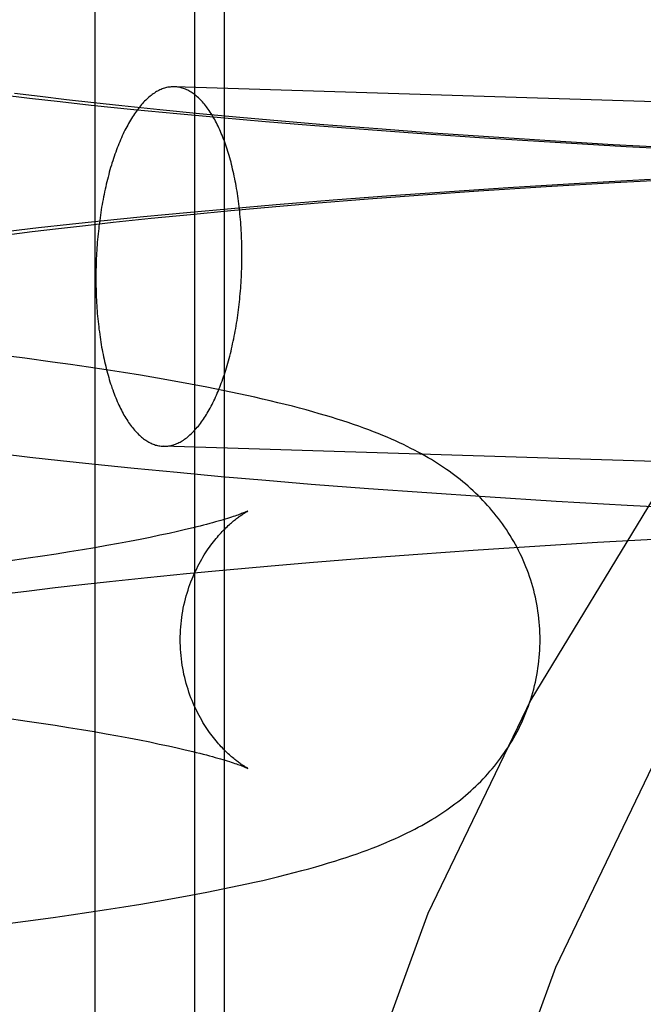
# Model space of a CAD drawing. Header units: inches. Extents: x 0 to 245, y 0 to 158.
# Tile 36 of 159: x 75.146 to 75.2136, y 77.9387 to 78.0455. Entities that reach past the tile are written whole.
import ezdxf

# ---------------------------------------------------------------- set-up
doc = ezdxf.new("R2010")
doc.units = ezdxf.units.IN
doc.header["$LTSCALE"] = 13.466196
doc.header["$MEASUREMENT"] = 0
doc.linetypes.add('HIDDEN', pattern=[0.2, 0.1, -0.1])
doc.layers.add('DEFAULT_2', color=8, linetype='HIDDEN')

msp = doc.modelspace()

# ---------------------------------------------------------------- linework, layer by layer
at = {"layer": 'DEFAULT_2', "color": 8, "linetype": 'HIDDEN'}
for p, q in [((75.1542, 78.04718), (75.1542, 77.89093)), ((75.16501, 78.04718), (75.16501, 77.89093)), ((75.16821, 78.04718), (75.16821, 77.89093)), ((75.3703, 78.03178), (75.16282, 78.03823)), ((75.14385, 78.03738), (75.14711, 78.03699)), ((75.14826, 78.03716), (75.14548, 78.03751)), ((75.14711, 78.03699), (75.15043, 78.03662)), ((75.15112, 78.03682), (75.14826, 78.03716)), ((75.15043, 78.03662), (75.15381, 78.03625)), ((75.15407, 78.03649), (75.15112, 78.03682)), ((75.15381, 78.03625), (75.1584, 78.03578)), ((75.1571, 78.03616), (75.15407, 78.03649)), ((75.16125, 78.03573), (75.1571, 78.03616)), ((75.1584, 78.03578), (75.16308, 78.03533)), ((75.16553, 78.03531), (75.16125, 78.03573)), ((75.16308, 78.03533), (75.16784, 78.03489)), ((75.16992, 78.0349), (75.16553, 78.03531)), ((75.16784, 78.03489), (75.17268, 78.03447)), ((75.17442, 78.0345), (75.16992, 78.0349)), ((75.17268, 78.03447), (75.17758, 78.03406)), ((75.179, 78.03411), (75.17442, 78.0345)), ((75.17758, 78.03406), (75.1838, 78.03358)), ((75.18485, 78.03365), (75.179, 78.03411)), ((75.1838, 78.03358), (75.19009, 78.03313)), ((75.19081, 78.03321), (75.18485, 78.03365)), ((75.19009, 78.03313), (75.19643, 78.0327)), ((75.19686, 78.03279), (75.19081, 78.03321)), ((75.19643, 78.0327), (75.2041, 78.03221)), ((75.20297, 78.03239), (75.19686, 78.03279)), ((75.21037, 78.03195), (75.20297, 78.03239)), ((75.2041, 78.03221), (75.2118, 78.03177)), ((75.21781, 78.03154), (75.21037, 78.03195)), ((75.2118, 78.03177), (75.21949, 78.03136)), ((75.21443, 78.02817), (75.20671, 78.02774)), ((75.21052, 78.02785), (75.21796, 78.02826)), ((75.18974, 78.02651), (75.19578, 78.02693)), ((75.19901, 78.02726), (75.19262, 78.02684)), ((75.19578, 78.02693), (75.20311, 78.02741)), ((75.20671, 78.02774), (75.19901, 78.02726)), ((75.20311, 78.02741), (75.21052, 78.02785)), ((75.18002, 78.02592), (75.17384, 78.02542)), ((75.17797, 78.0256), (75.1838, 78.02606)), ((75.18629, 78.0264), (75.18002, 78.02592)), ((75.1838, 78.02606), (75.18974, 78.02651)), ((75.19262, 78.02684), (75.18629, 78.0264)), ((75.16897, 78.02501), (75.16418, 78.02457)), ((75.16456, 78.02439), (75.16892, 78.02481)), ((75.16892, 78.02481), (75.1734, 78.02521)), ((75.17384, 78.02542), (75.16897, 78.02501)), ((75.1734, 78.02521), (75.17797, 78.0256)), ((75.15947, 78.02412), (75.15484, 78.02365)), ((75.15618, 78.02354), (75.1603, 78.02397)), ((75.16418, 78.02457), (75.15947, 78.02412)), ((75.1603, 78.02397), (75.16456, 78.02439)), ((75.14809, 78.02292), (75.1448, 78.02253)), ((75.1474, 78.02253), (75.15024, 78.02287)), ((75.15144, 78.02329), (75.14809, 78.02292)), ((75.15024, 78.02287), (75.15317, 78.0232)), ((75.15484, 78.02365), (75.15144, 78.02329)), ((75.15317, 78.0232), (75.15618, 78.02354)), ((75.14465, 78.02218), (75.1474, 78.02253)), ((75.14661, 78.00879), (75.14356, 78.00918)), ((75.1496, 78.00838), (75.14661, 78.00879)), ((75.15156, 78.00811), (75.1496, 78.00838)), ((75.1535, 78.00782), (75.15156, 78.00811)), ((75.15541, 78.00753), (75.1535, 78.00782)), ((75.15729, 78.00724), (75.15541, 78.00753)), ((75.15914, 78.00694), (75.15729, 78.00724)), ((75.16097, 78.00663), (75.15914, 78.00694)), ((75.16278, 78.00631), (75.16097, 78.00663)), ((75.16456, 78.00599), (75.16278, 78.00631)), ((75.16632, 78.00565), (75.16456, 78.00599)), ((75.36909, 77.9928), (75.16161, 77.99924)), ((75.14389, 77.99847), (75.14716, 77.99808)), ((75.14716, 77.99808), (75.15048, 77.99771)), ((75.15048, 77.99771), (75.15386, 77.99734)), ((75.15386, 77.99734), (75.15845, 77.99687)), ((75.15845, 77.99687), (75.16313, 77.99642)), ((75.16313, 77.99642), (75.1679, 77.99598)), ((75.1679, 77.99598), (75.17274, 77.99556)), ((75.17274, 77.99556), (75.17765, 77.99515)), ((75.17765, 77.99515), (75.18386, 77.99467)), ((75.18386, 77.99467), (75.19016, 77.99422)), ((75.19016, 77.99422), (75.19651, 77.99379)), ((75.19651, 77.99379), (75.20418, 77.99331)), ((75.20418, 77.99331), (75.21188, 77.99286)), ((75.21188, 77.99286), (75.21957, 77.99245)), ((75.16124, 77.98959), (75.1602, 77.98937)), ((75.16223, 77.9898), (75.16124, 77.98959)), ((75.16316, 77.99), (75.16223, 77.9898)), ((75.16403, 77.99021), (75.16316, 77.99)), ((75.16485, 77.9904), (75.16403, 77.99021)), ((75.15676, 77.98871), (75.1555, 77.98848)), ((75.15796, 77.98893), (75.15676, 77.98871)), ((75.15911, 77.98915), (75.15796, 77.98893)), ((75.1602, 77.98937), (75.15911, 77.98915)), ((75.20129, 77.98839), (75.20866, 77.98884)), ((75.20866, 77.98884), (75.21608, 77.98926)), ((75.14999, 77.98756), (75.1485, 77.98733)), ((75.15144, 77.98779), (75.14999, 77.98756)), ((75.15284, 77.98802), (75.15144, 77.98779)), ((75.1542, 77.98825), (75.15284, 77.98802)), ((75.1555, 77.98848), (75.1542, 77.98825)), ((75.18327, 77.98712), (75.18919, 77.98756)), ((75.18919, 77.98756), (75.1952, 77.98799)), ((75.1952, 77.98799), (75.20129, 77.98839)), ((75.14695, 77.98711), (75.14456, 77.98676)), ((75.1485, 77.98733), (75.14695, 77.98711)), ((75.17291, 77.98626), (75.17746, 77.98665)), ((75.17746, 77.98665), (75.18327, 77.98712)), ((75.15989, 77.98502), (75.16412, 77.98545)), ((75.16412, 77.98545), (75.16846, 77.98586)), ((75.16846, 77.98586), (75.17291, 77.98626)), ((75.14989, 77.98392), (75.15279, 77.98426)), ((75.15279, 77.98426), (75.15578, 77.98459)), ((75.15578, 77.98459), (75.15989, 77.98502)), ((75.14433, 77.98323), (75.14706, 77.98358)), ((75.14706, 77.98358), (75.14989, 77.98392)), ((75.14444, 77.96979), (75.14684, 77.96945)), ((75.14684, 77.96945), (75.14839, 77.96922)), ((75.14839, 77.96922), (75.14989, 77.96899)), ((75.14989, 77.96899), (75.15134, 77.96876)), ((75.15134, 77.96876), (75.15275, 77.96853)), ((75.15275, 77.96853), (75.15411, 77.9683)), ((75.15411, 77.9683), (75.15542, 77.96807)), ((75.15542, 77.96807), (75.15668, 77.96785)), ((75.15668, 77.96785), (75.15788, 77.96762)), ((75.15788, 77.96762), (75.15904, 77.9674)), ((75.15904, 77.9674), (75.16014, 77.96718)), ((75.16014, 77.96718), (75.16118, 77.96696)), ((75.16118, 77.96696), (75.16217, 77.96675)), ((75.16217, 77.96675), (75.1631, 77.96654)), ((75.1631, 77.96654), (75.16398, 77.96634)), ((75.16634, 77.95089), (75.16807, 77.95124)), ((75.16101, 77.94992), (75.16282, 77.95023)), ((75.16282, 77.95023), (75.16459, 77.95056)), ((75.16459, 77.95056), (75.16634, 77.95089)), ((75.15355, 77.94872), (75.15546, 77.94901)), ((75.15546, 77.94901), (75.15733, 77.94931)), ((75.15733, 77.94931), (75.15919, 77.94961)), ((75.15919, 77.94961), (75.16101, 77.94992)), ((75.14669, 77.94776), (75.14967, 77.94816)), ((75.14967, 77.94816), (75.15163, 77.94844)), ((75.15163, 77.94844), (75.15355, 77.94872)), ((75.14364, 77.94736), (75.14669, 77.94776))]:
    msp.add_line(p, q, dxfattribs=at)
for points in [[(75.16282, 78.03823), (75.16271, 78.03823), (75.16258, 78.03822), (75.16246, 78.03822), (75.16234, 78.0382), (75.16222, 78.03819), (75.1621, 78.03817), (75.16197, 78.03814), (75.16185, 78.03811), (75.16173, 78.03807), (75.16161, 78.03803), (75.16149, 78.03799), (75.16137, 78.03794), (75.16125, 78.03789), (75.16113, 78.03783), (75.161, 78.03777), (75.16088, 78.0377), (75.16076, 78.03763), (75.16064, 78.03755), (75.16053, 78.03747), (75.16041, 78.03738), (75.16029, 78.0373), (75.16017, 78.0372), (75.16005, 78.0371), (75.15994, 78.037), (75.15982, 78.03689), (75.1597, 78.03678), (75.15959, 78.03667), (75.15947, 78.03655), (75.15936, 78.03642), (75.15925, 78.03629), (75.15913, 78.03616), (75.15902, 78.03603), (75.15891, 78.03589), (75.1588, 78.03574), (75.15869, 78.03559), (75.15858, 78.03544), (75.15848, 78.03528), (75.15837, 78.03512), (75.15826, 78.03496), (75.15816, 78.03479), (75.15805, 78.03462), (75.15795, 78.03444), (75.15785, 78.03426), (75.15775, 78.03408), (75.15765, 78.03389), (75.15755, 78.0337), (75.15745, 78.03351), (75.15735, 78.03331), (75.15726, 78.03311), (75.15716, 78.0329), (75.15707, 78.0327), (75.15698, 78.03248), (75.15689, 78.03227), (75.1568, 78.03205), (75.15671, 78.03183), (75.15662, 78.03161), (75.15654, 78.03138), (75.15645, 78.03115), (75.15637, 78.03092), (75.15629, 78.03068), (75.15621, 78.03044), (75.15613, 78.0302), (75.15605, 78.02996), (75.15598, 78.02971), (75.1559, 78.02946), (75.15583, 78.02921), (75.15576, 78.02896), (75.15569, 78.0287), (75.15562, 78.02844), (75.15556, 78.02818), (75.15549, 78.02791), (75.15543, 78.02765), (75.15537, 78.02738), (75.15531, 78.02711), (75.15525, 78.02684), (75.15519, 78.02656), (75.15514, 78.02629), (75.15508, 78.02601), (75.15503, 78.02573), (75.15498, 78.02545), (75.15493, 78.02517), (75.15489, 78.02488), (75.15484, 78.0246), (75.1548, 78.02431), (75.15476, 78.02402), (75.15472, 78.02373), (75.15468, 78.02344), (75.15464, 78.02315), (75.15461, 78.02286), (75.15458, 78.02256), (75.15455, 78.02227), (75.15452, 78.02197), (75.15449, 78.02168), (75.15446, 78.02138), (75.15444, 78.02108), (75.15442, 78.02078), (75.1544, 78.02049), (75.15438, 78.02019), (75.15437, 78.01989), (75.15435, 78.01959), (75.15434, 78.01929), (75.15433, 78.01899), (75.15432, 78.01869), (75.15431, 78.01839), (75.15431, 78.01809), (75.15431, 78.01779), (75.15431, 78.01749)], [(75.17013, 78.01998), (75.17013, 78.02028), (75.17013, 78.02058), (75.17012, 78.02088), (75.17012, 78.02118), (75.17011, 78.02147), (75.1701, 78.02177), (75.17008, 78.02207), (75.17007, 78.02236), (75.17005, 78.02266), (75.17004, 78.02295), (75.17002, 78.02324), (75.17, 78.02354), (75.16997, 78.02383), (75.16995, 78.02411), (75.16992, 78.0244), (75.16989, 78.02469), (75.16986, 78.02497), (75.16983, 78.02526), (75.16979, 78.02554), (75.16976, 78.02582), (75.16972, 78.0261), (75.16968, 78.02638), (75.16964, 78.02665), (75.1696, 78.02692), (75.16955, 78.0272), (75.1695, 78.02747), (75.16946, 78.02773), (75.16941, 78.028), (75.16935, 78.02826), (75.1693, 78.02852), (75.16925, 78.02878), (75.16919, 78.02904), (75.16913, 78.02929), (75.16907, 78.02954), (75.16901, 78.02979), (75.16895, 78.03004), (75.16888, 78.03028), (75.16881, 78.03052), (75.16875, 78.03076), (75.16868, 78.03099), (75.1686, 78.03122), (75.16853, 78.03145), (75.16846, 78.03168), (75.16838, 78.0319), (75.16831, 78.03212), (75.16823, 78.03234), (75.16815, 78.03255), (75.16807, 78.03276), (75.16798, 78.03297), (75.1679, 78.03317), (75.16781, 78.03337), (75.16773, 78.03357), (75.16764, 78.03376), (75.16755, 78.03395), (75.16746, 78.03414), (75.16737, 78.03432), (75.16727, 78.0345), (75.16718, 78.03467), (75.16708, 78.03484), (75.16699, 78.03501), (75.16689, 78.03517), (75.16679, 78.03533), (75.16669, 78.03549), (75.16659, 78.03564), (75.16649, 78.03579), (75.16638, 78.03593), (75.16628, 78.03607), (75.16617, 78.0362), (75.16607, 78.03634), (75.16596, 78.03646), (75.16585, 78.03659), (75.16574, 78.0367), (75.16564, 78.03682), (75.16553, 78.03693), (75.16541, 78.03703), (75.1653, 78.03713), (75.16519, 78.03723), (75.16508, 78.03732), (75.16496, 78.03741), (75.16485, 78.0375), (75.16473, 78.03758), (75.16462, 78.03765), (75.1645, 78.03772), (75.16438, 78.03779), (75.16427, 78.03785), (75.16415, 78.0379), (75.16403, 78.03796), (75.16391, 78.038), (75.16379, 78.03805), (75.16367, 78.03808), (75.16355, 78.03812), (75.16343, 78.03815), (75.16331, 78.03817), (75.16319, 78.03819), (75.16307, 78.03821), (75.16295, 78.03822), (75.16282, 78.03823)], [(75.16161, 77.99924), (75.16173, 77.99924), (75.16185, 77.99925), (75.16197, 77.99925), (75.1621, 77.99927), (75.16222, 77.99928), (75.16234, 77.9993), (75.16246, 77.99933), (75.16258, 77.99936), (75.16271, 77.9994), (75.16283, 77.99944), (75.16295, 77.99948), (75.16307, 77.99953), (75.16319, 77.99958), (75.16331, 77.99964), (75.16343, 77.9997), (75.16355, 77.99977), (75.16367, 77.99984), (75.16379, 77.99992), (75.16391, 78), (75.16403, 78.00008), (75.16415, 78.00017), (75.16427, 78.00027), (75.16438, 78.00037), (75.1645, 78.00047), (75.16462, 78.00058), (75.16473, 78.00069), (75.16485, 78.0008), (75.16496, 78.00092), (75.16508, 78.00105), (75.16519, 78.00118), (75.1653, 78.00131), (75.16541, 78.00144), (75.16553, 78.00158), (75.16564, 78.00173), (75.16574, 78.00188), (75.16585, 78.00203), (75.16596, 78.00219), (75.16607, 78.00235), (75.16617, 78.00251), (75.16628, 78.00268), (75.16638, 78.00285), (75.16649, 78.00303), (75.16659, 78.00321), (75.16669, 78.00339), (75.16679, 78.00358), (75.16689, 78.00377), (75.16699, 78.00396), (75.16708, 78.00416), (75.16718, 78.00436), (75.16727, 78.00457), (75.16737, 78.00477), (75.16746, 78.00499), (75.16755, 78.0052), (75.16764, 78.00542), (75.16773, 78.00564), (75.16781, 78.00586), (75.1679, 78.00609), (75.16798, 78.00632), (75.16807, 78.00655), (75.16815, 78.00679), (75.16823, 78.00703), (75.16831, 78.00727), (75.16838, 78.00751), (75.16846, 78.00776), (75.16853, 78.00801), (75.1686, 78.00826), (75.16868, 78.00851), (75.16875, 78.00877), (75.16881, 78.00903), (75.16888, 78.00929), (75.16895, 78.00956), (75.16901, 78.00982), (75.16907, 78.01009), (75.16913, 78.01036), (75.16919, 78.01063), (75.16925, 78.01091), (75.1693, 78.01118), (75.16935, 78.01146), (75.16941, 78.01174), (75.16946, 78.01202), (75.1695, 78.0123), (75.16955, 78.01259), (75.1696, 78.01287), (75.16964, 78.01316), (75.16968, 78.01345), (75.16972, 78.01374), (75.16976, 78.01403), (75.16979, 78.01432), (75.16983, 78.01461), (75.16986, 78.01491), (75.16989, 78.0152), (75.16992, 78.0155), (75.16995, 78.01579), (75.16997, 78.01609), (75.17, 78.01639), (75.17002, 78.01668), (75.17004, 78.01698), (75.17005, 78.01728), (75.17007, 78.01758), (75.17008, 78.01788), (75.1701, 78.01818), (75.17011, 78.01848), (75.17012, 78.01878), (75.17012, 78.01908), (75.17013, 78.01938), (75.17013, 78.01968), (75.17013, 78.01998)], [(75.15431, 78.01749), (75.15431, 78.01719), (75.15431, 78.01689), (75.15431, 78.01659), (75.15432, 78.01629), (75.15433, 78.01599), (75.15434, 78.0157), (75.15435, 78.0154), (75.15437, 78.01511), (75.15438, 78.01481), (75.1544, 78.01452), (75.15442, 78.01423), (75.15444, 78.01393), (75.15446, 78.01364), (75.15449, 78.01335), (75.15452, 78.01307), (75.15455, 78.01278), (75.15458, 78.0125), (75.15461, 78.01221), (75.15464, 78.01193), (75.15468, 78.01165), (75.15472, 78.01137), (75.15476, 78.01109), (75.1548, 78.01082), (75.15484, 78.01054), (75.15489, 78.01027), (75.15493, 78.01), (75.15498, 78.00974), (75.15503, 78.00947), (75.15508, 78.00921), (75.15514, 78.00895), (75.15519, 78.00869), (75.15525, 78.00843), (75.15531, 78.00818), (75.15537, 78.00793), (75.15543, 78.00768), (75.15549, 78.00743), (75.15556, 78.00719), (75.15562, 78.00695), (75.15569, 78.00671), (75.15576, 78.00648), (75.15583, 78.00625), (75.1559, 78.00602), (75.15598, 78.00579), (75.15605, 78.00557), (75.15613, 78.00535), (75.15621, 78.00513), (75.15629, 78.00492), (75.15637, 78.00471), (75.15645, 78.0045), (75.15654, 78.0043), (75.15662, 78.0041), (75.15671, 78.0039), (75.1568, 78.00371), (75.15689, 78.00352), (75.15698, 78.00333), (75.15707, 78.00315), (75.15716, 78.00297), (75.15726, 78.0028), (75.15735, 78.00263), (75.15745, 78.00246), (75.15755, 78.0023), (75.15765, 78.00214), (75.15775, 78.00198), (75.15785, 78.00183), (75.15795, 78.00168), (75.15805, 78.00154), (75.15816, 78.0014), (75.15826, 78.00127), (75.15837, 78.00113), (75.15848, 78.00101), (75.15858, 78.00088), (75.15869, 78.00077), (75.1588, 78.00065), (75.15891, 78.00054), (75.15902, 78.00044), (75.15913, 78.00033), (75.15925, 78.00024), (75.15936, 78.00015), (75.15947, 78.00006), (75.15959, 77.99997), (75.1597, 77.99989), (75.15982, 77.99982), (75.15994, 77.99975), (75.16005, 77.99968), (75.16017, 77.99962), (75.16029, 77.99957), (75.16041, 77.99951), (75.16053, 77.99947), (75.16064, 77.99942), (75.16076, 77.99938), (75.16088, 77.99935), (75.161, 77.99932), (75.16113, 77.9993), (75.16125, 77.99928), (75.16137, 77.99926), (75.16149, 77.99925), (75.16161, 77.99924)], [(75.20245, 77.97827), (75.20245, 77.97863), (75.20243, 77.97902), (75.20242, 77.97941), (75.20239, 77.9798), (75.20236, 77.98019), (75.20232, 77.98057), (75.20228, 77.98096), (75.20222, 77.98135), (75.20216, 77.98173), (75.2021, 77.98212), (75.20202, 77.9825), (75.20194, 77.98288), (75.20185, 77.98325), (75.20176, 77.98363), (75.20166, 77.984), (75.20155, 77.98437), (75.20144, 77.98474), (75.20132, 77.98511), (75.20119, 77.98547), (75.20106, 77.98583), (75.20092, 77.98619), (75.20077, 77.98655), (75.20062, 77.9869), (75.20046, 77.98725), (75.2003, 77.98759), (75.20013, 77.98793), (75.19996, 77.98827), (75.19978, 77.9886), (75.19959, 77.98893), (75.1994, 77.98926), (75.19921, 77.98958), (75.19901, 77.98989), (75.1988, 77.99021), (75.19859, 77.99051), (75.19838, 77.99082), (75.19816, 77.99112), (75.19794, 77.99142), (75.19771, 77.99171), (75.19748, 77.992), (75.19724, 77.99228), (75.197, 77.99256), (75.19676, 77.99284), (75.19651, 77.99312), (75.19625, 77.99338), (75.19599, 77.99365), (75.19573, 77.99391), (75.19546, 77.99417), (75.19519, 77.99443), (75.19492, 77.99468), (75.19464, 77.99492), (75.19436, 77.99516), (75.19408, 77.9954), (75.19379, 77.99563), (75.1935, 77.99586), (75.19321, 77.99609), (75.19291, 77.99631), (75.19261, 77.99653), (75.1923, 77.99674), (75.19199, 77.99696), (75.19167, 77.99717), (75.19134, 77.99738), (75.19101, 77.99759), (75.19067, 77.9978), (75.19032, 77.998), (75.18997, 77.99821), (75.1896, 77.99842), (75.18923, 77.99862), (75.18885, 77.99882), (75.18845, 77.99902), (75.18805, 77.99923), (75.18764, 77.99943), (75.18722, 77.99962), (75.18678, 77.99982), (75.18633, 78.00002), (75.18587, 78.00022), (75.1854, 78.00042), (75.1849, 78.00062), (75.1844, 78.00082), (75.18388, 78.00102), (75.18334, 78.00122), (75.18279, 78.00142), (75.18223, 78.00161), (75.18166, 78.00181), (75.18107, 78.002), (75.18046, 78.0022), (75.17983, 78.00239), (75.17918, 78.00259), (75.17852, 78.00278), (75.17782, 78.00298), (75.17711, 78.00318), (75.17637, 78.00338), (75.17561, 78.00358), (75.17482, 78.00378), (75.17402, 78.00397), (75.1732, 78.00417), (75.17237, 78.00437), (75.17152, 78.00456), (75.17067, 78.00475), (75.16981, 78.00494), (75.16894, 78.00512), (75.16807, 78.0053), (75.16632, 78.00565)], [(75.16345, 77.97827), (75.16345, 77.9786), (75.16346, 77.97895), (75.16348, 77.9793), (75.1635, 77.97965), (75.16353, 77.97999), (75.16357, 77.98034), (75.16361, 77.98068), (75.16366, 77.98102), (75.16372, 77.98136), (75.16378, 77.9817), (75.16385, 77.98203), (75.16393, 77.98236), (75.16401, 77.98269), (75.1641, 77.98301), (75.16419, 77.98333), (75.16429, 77.98365), (75.16439, 77.98396), (75.1645, 77.98426), (75.16461, 77.98456), (75.16473, 77.98486), (75.16485, 77.98514), (75.16497, 77.98543), (75.1651, 77.9857), (75.16523, 77.98597), (75.16536, 77.98624), (75.16549, 77.98649), (75.16563, 77.98674), (75.16577, 77.98699), (75.16591, 77.98723), (75.16605, 77.98746), (75.16619, 77.98768), (75.16633, 77.9879), (75.16648, 77.98811), (75.16662, 77.98831), (75.16676, 77.98851), (75.1669, 77.9887), (75.16704, 77.98888), (75.16719, 77.98906), (75.16733, 77.98923), (75.16747, 77.9894), (75.16761, 77.98956), (75.16774, 77.98971), (75.16788, 77.98986), (75.16801, 77.99), (75.16814, 77.99014), (75.16827, 77.99027), (75.1684, 77.9904), (75.16853, 77.99052), (75.16865, 77.99064), (75.16877, 77.99075), (75.16889, 77.99086), (75.16901, 77.99096), (75.16912, 77.99106), (75.16923, 77.99115), (75.16934, 77.99124), (75.16945, 77.99132), (75.16955, 77.99141), (75.16966, 77.99148), (75.16975, 77.99156), (75.16985, 77.99162), (75.16994, 77.99169), (75.17002, 77.99175), (75.17011, 77.99181), (75.17019, 77.99186), (75.17026, 77.99191), (75.17033, 77.99196), (75.1704, 77.992), (75.17046, 77.99204), (75.17052, 77.99207), (75.17057, 77.9921), (75.17062, 77.99213), (75.17066, 77.99216), (75.1707, 77.99218), (75.17073, 77.99219), (75.17076, 77.99221), (75.17078, 77.99222), (75.17079, 77.99222), (75.17079, 77.99222)], [(75.17079, 77.99222), (75.17078, 77.99222), (75.17077, 77.99221), (75.17074, 77.9922), (75.17071, 77.99219), (75.17067, 77.99217), (75.17062, 77.99215), (75.17056, 77.99212), (75.17049, 77.99209), (75.17041, 77.99206), (75.17032, 77.99202), (75.17021, 77.99198), (75.1701, 77.99194), (75.16998, 77.9919), (75.16985, 77.99185), (75.1697, 77.99179), (75.16954, 77.99174), (75.16937, 77.99168), (75.16919, 77.99162), (75.169, 77.99156), (75.16879, 77.99149), (75.16857, 77.99142), (75.16833, 77.99135), (75.16809, 77.99127), (75.16783, 77.9912), (75.16755, 77.99112), (75.16726, 77.99104), (75.16696, 77.99095), (75.16664, 77.99086), (75.16631, 77.99078), (75.16597, 77.99069), (75.16561, 77.99059), (75.16523, 77.9905), (75.16485, 77.9904)], [(75.17079, 77.96432), (75.17079, 77.96431), (75.17079, 77.96431), (75.17079, 77.96432), (75.17078, 77.96432), (75.17076, 77.96433), (75.17073, 77.96434), (75.1707, 77.96436), (75.17067, 77.96438), (75.17063, 77.9644), (75.17058, 77.96443), (75.17053, 77.96446), (75.17047, 77.9645), (75.1704, 77.96454), (75.17034, 77.96458), (75.17027, 77.96462), (75.17019, 77.96467), (75.17011, 77.96473), (75.17003, 77.96478), (75.16994, 77.96485), (75.16985, 77.96491), (75.16976, 77.96498), (75.16966, 77.96505), (75.16956, 77.96513), (75.16946, 77.96521), (75.16935, 77.96529), (75.16924, 77.96538), (75.16913, 77.96548), (75.16901, 77.96558), (75.1689, 77.96568), (75.16878, 77.96579), (75.16865, 77.9659), (75.16853, 77.96602), (75.1684, 77.96614), (75.16828, 77.96626), (75.16815, 77.96639), (75.16802, 77.96653), (75.16788, 77.96667), (75.16775, 77.96682), (75.16761, 77.96697), (75.16747, 77.96713), (75.16733, 77.9673), (75.16719, 77.96747), (75.16705, 77.96765), (75.16691, 77.96784), (75.16677, 77.96803), (75.16662, 77.96822), (75.16648, 77.96843), (75.16634, 77.96864), (75.16619, 77.96885), (75.16605, 77.96908), (75.16591, 77.96931), (75.16577, 77.96954), (75.16563, 77.96979), (75.1655, 77.97004), (75.16536, 77.9703), (75.16523, 77.97056), (75.1651, 77.97083), (75.16497, 77.97111), (75.16485, 77.97139), (75.16473, 77.97168), (75.16461, 77.97197), (75.1645, 77.97227), (75.16439, 77.97258), (75.16429, 77.97289), (75.16419, 77.9732), (75.1641, 77.97352), (75.16401, 77.97384), (75.16393, 77.97417), (75.16385, 77.9745), (75.16379, 77.97484), (75.16372, 77.97517), (75.16366, 77.97551), (75.16361, 77.97585), (75.16357, 77.9762), (75.16353, 77.97655), (75.1635, 77.97689), (75.16348, 77.97724), (75.16346, 77.97759), (75.16345, 77.97794), (75.16345, 77.97827)], [(75.16807, 77.95124), (75.16893, 77.95142), (75.16979, 77.9516), (75.17065, 77.95178), (75.17151, 77.95198), (75.17239, 77.95217), (75.17326, 77.95238), (75.17413, 77.95259), (75.17498, 77.9528), (75.17581, 77.95301), (75.17662, 77.95323), (75.17739, 77.95344), (75.17813, 77.95365), (75.17885, 77.95385), (75.17953, 77.95406), (75.18019, 77.95426), (75.18083, 77.95446), (75.18144, 77.95466), (75.18203, 77.95486), (75.18261, 77.95506), (75.18317, 77.95526), (75.18372, 77.95546), (75.18425, 77.95566), (75.18477, 77.95586), (75.18528, 77.95607), (75.18577, 77.95627), (75.18625, 77.95648), (75.18672, 77.95669), (75.18718, 77.95689), (75.18762, 77.9571), (75.18805, 77.95731), (75.18846, 77.95752), (75.18886, 77.95772), (75.18925, 77.95793), (75.18963, 77.95814), (75.19, 77.95835), (75.19036, 77.95855), (75.19071, 77.95876), (75.19105, 77.95897), (75.19138, 77.95918), (75.19171, 77.95939), (75.19202, 77.9596), (75.19233, 77.95982), (75.19264, 77.96003), (75.19294, 77.96025), (75.19323, 77.96047), (75.19352, 77.96069), (75.19381, 77.96092), (75.1941, 77.96115), (75.19438, 77.96139), (75.19466, 77.96163), (75.19494, 77.96188), (75.19521, 77.96213), (75.19549, 77.96239), (75.19575, 77.96265), (75.19602, 77.96291), (75.19628, 77.96318), (75.19653, 77.96345), (75.19678, 77.96372), (75.19702, 77.964), (75.19726, 77.96428), (75.1975, 77.96456), (75.19773, 77.96485), (75.19796, 77.96514), (75.19818, 77.96544), (75.19839, 77.96574), (75.19861, 77.96604), (75.19882, 77.96635), (75.19902, 77.96666), (75.19922, 77.96698), (75.19941, 77.9673), (75.1996, 77.96762), (75.19979, 77.96795), (75.19996, 77.96829), (75.20014, 77.96862), (75.20031, 77.96896), (75.20047, 77.96931), (75.20063, 77.96965), (75.20078, 77.97), (75.20092, 77.97036), (75.20106, 77.97072), (75.20119, 77.97108), (75.20132, 77.97144), (75.20144, 77.97181), (75.20155, 77.97217), (75.20166, 77.97254), (75.20176, 77.97292), (75.20186, 77.97329), (75.20194, 77.97367), (75.20202, 77.97405), (75.2021, 77.97443), (75.20216, 77.97481), (75.20222, 77.97519), (75.20228, 77.97558), (75.20232, 77.97597), (75.20236, 77.97635), (75.20239, 77.97674), (75.20242, 77.97713), (75.20243, 77.97752), (75.20245, 77.97791), (75.20245, 77.97827)], [(75.16398, 77.96634), (75.1648, 77.96615), (75.16519, 77.96605), (75.16557, 77.96595), (75.16593, 77.96586), (75.16628, 77.96577), (75.16661, 77.96568), (75.16693, 77.9656), (75.16723, 77.96551), (75.16752, 77.96543), (75.1678, 77.96535), (75.16806, 77.96527), (75.16831, 77.9652), (75.16855, 77.96512), (75.16877, 77.96505), (75.16898, 77.96499), (75.16917, 77.96492), (75.16936, 77.96486), (75.16953, 77.9648), (75.16969, 77.96475), (75.16983, 77.9647), (75.16997, 77.96465), (75.17079, 77.96432)]]:
    msp.add_lwpolyline(points, dxfattribs=at)
for radius in [0.265, 0.25]:
    msp.add_arc((75.43447, 77.84543), radius, 90, 270, dxfattribs=at)

doc.saveas('drawing.dxf')
